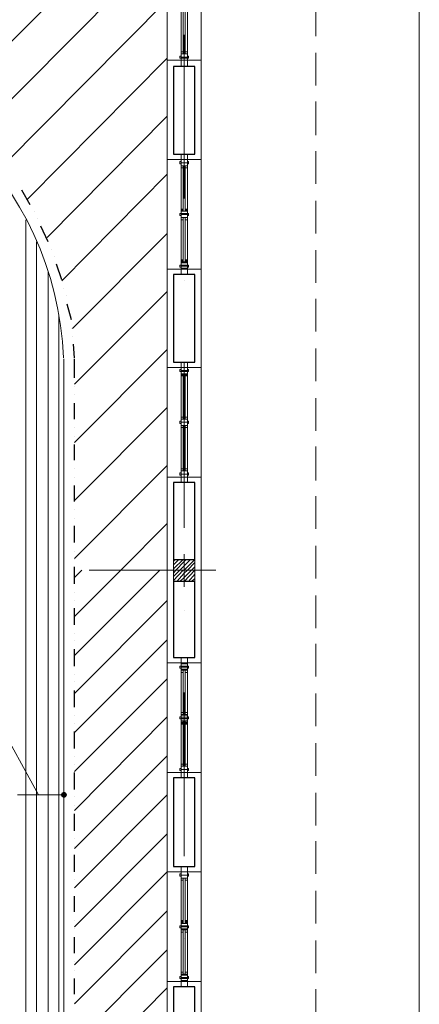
# Model space of a CAD drawing. Header units: metres. Extents: x 5.7 to 89.8, y 4 to 63.5.
# Tile 41 of 45: x 62.4 to 66.1, y 40.2 to 49.2. Entities that reach past the tile are written whole.
import ezdxf

# ---------------------------------------------------------------- set-up
doc = ezdxf.new("R2010")
doc.units = ezdxf.units.M
doc.header["$MEASUREMENT"] = 0
for name, color, linetype in [('PDF10_ax', 7, 'Continuous'), ('PDF10_column', 7, 'Continuous'), ('PDF10_dim', 7, 'Continuous'), ('PDF10_furn', 7, 'Continuous'), ('PDF10_halozen', 7, 'Continuous'), ('PDF10_hatch-plan', 7, 'Continuous'), ('PDF10_khatchin', 7, 'Continuous'), ('PDF10_Layer5', 7, 'Continuous'), ('PDF10_saghf kazeb', 7, 'Continuous'), ('PDF10_wall', 7, 'Continuous'), ('PDF10_WIN', 7, 'Continuous')]:
    doc.layers.add(name, color=color, linetype=linetype)

msp = doc.modelspace()

# ---------------------------------------------------------------- linework, layer by layer
at = {"layer": 'PDF10_ax', "lineweight": 9}
for points in [[(63.9351, 49.0485), (63.9351, 47.5557)], [(63.9351, 46.8044), (63.9351, 46.8044)], [(63.9351, 46.0532), (63.9351, 44.5507)], [(63.0683, 44.1655), (64.2241, 44.1655)], [(63.9351, 43.7995), (63.9351, 43.7995)], [(63.9351, 43.0483), (63.9351, 41.5554)], [(63.9351, 40.8042), (63.9351, 40.8042)]]:
    msp.add_lwpolyline(points, dxfattribs=at)
at = {"layer": 'PDF10_column', "lineweight": 18}
for points in [[(63.9351, 44.3099), (63.9351, 44.0114)], [(63.8388, 44.2425), (63.8484, 44.2618)], [(63.8388, 44.2136), (63.887, 44.2618)], [(63.8388, 44.1751), (63.9255, 44.2618)], [(63.8388, 44.1366), (63.8581, 44.1655), (63.9351, 44.2425), (63.9544, 44.2618)], [(63.8388, 44.1077), (63.8966, 44.1655), (63.9351, 44.204), (63.9929, 44.2618)], [(63.8388, 44.0692), (63.9255, 44.1655), (63.9351, 44.1655), (64.0314, 44.2618)], [(63.8677, 44.0595), (63.9351, 44.1366), (63.964, 44.1655), (64.0314, 44.2329)], [(64.0892, 44.1655), (63.781, 44.1655)], [(63.8966, 44.0595), (63.9351, 44.0981), (64.0025, 44.1655), (64.0314, 44.1944)], [(63.9351, 44.0595), (64.0314, 44.1655)], [(63.9736, 44.0595), (64.0314, 44.1269)], [(64.0025, 44.0595), (64.0314, 44.0884)]]:
    msp.add_lwpolyline(points, dxfattribs=at)
msp.add_lwpolyline([(64.0314, 44.0595), (63.8388, 44.0595), (63.8388, 44.2618), (64.0314, 44.2618)], close=True, dxfattribs=at)
at = {"layer": 'PDF10_dim', "lineweight": 20}
for points in [[(62.606, 42.114), (62.2208, 42.8075), (61.6044, 42.8075)], [(62.8372, 42.114), (62.8372, 42.1718)], [(62.4134, 42.114), (62.4423, 42.114), (62.7794, 42.114), (62.8083, 42.114)]]:
    msp.add_lwpolyline(points, dxfattribs=at)
at = {"layer": 'PDF10_dim', "transparency": 33554559}
for points in [[(62.8179, 42.1333), (62.8083, 42.114), (62.8372, 42.114)], [(62.8083, 42.114), (62.8372, 42.114), (62.8179, 42.0948)], [(62.8372, 42.114), (62.8372, 42.1429), (62.8179, 42.1333)], [(62.8372, 42.114), (62.8179, 42.0948), (62.8372, 42.0851)], [(62.8564, 42.1333), (62.8372, 42.114), (62.8372, 42.1429)], [(62.8661, 42.114), (62.8564, 42.1333), (62.8372, 42.114)], [(62.8372, 42.0851), (62.8564, 42.0948), (62.8372, 42.114)], [(62.8564, 42.0948), (62.8372, 42.114), (62.8661, 42.114)]]:
    msp.add_solid(points, dxfattribs=at)
at = {"layer": 'PDF10_furn', "lineweight": 9}
msp.add_lwpolyline([(58.1853, 29.0156), (58.1853, 18.0168), (15.2301, 18.0168), (15.2301, 52.8143), (66.0829, 52.8143), (66.0829, 29.0156)], close=True, dxfattribs=at)
at = {"layer": 'PDF10_halozen', "lineweight": 25}
for points in [[(62.529, 47.4979), (62.4519, 47.6327)], [(62.5675, 47.4401), (62.5675, 47.4401)], [(62.5964, 47.3727), (62.5964, 47.3727)], [(62.6927, 47.1608), (62.6253, 47.3052)], [(62.7216, 47.0934), (62.7216, 47.0934)], [(62.7505, 47.0259), (62.7505, 47.0259)], [(62.8179, 46.8141), (62.7697, 46.9585)], [(62.8372, 46.737), (62.8372, 46.737)], [(62.8564, 46.6696), (62.8564, 46.6696)], [(62.9046, 46.4481), (62.8661, 46.5925)], [(62.9046, 46.371), (62.9046, 46.371)], [(62.9142, 46.294), (62.9142, 46.294)], [(62.9335, 46.1013), (62.9238, 46.2265)], [(62.9335, 45.9184), (62.9335, 46.0917)], [(62.9335, 45.8413), (62.9335, 45.8413)], [(62.9335, 45.7643), (62.9335, 45.7643)], [(62.9335, 45.5427), (62.9335, 45.6872)], [(62.9335, 45.4657), (62.9335, 45.4657)], [(62.9335, 45.3886), (62.9335, 45.3886)], [(62.9335, 45.1671), (62.9335, 45.3116)], [(62.9335, 45.0901), (62.9335, 45.0901)], [(62.9335, 45.013), (62.9335, 45.013)], [(62.9335, 44.7915), (62.9335, 44.936)], [(62.9335, 44.7145), (62.9335, 44.7145)], [(62.9335, 44.6374), (62.9335, 44.6374)], [(62.9335, 44.4159), (62.9335, 44.57)], [(62.9335, 44.3388), (62.9335, 44.3388)], [(62.9335, 44.2618), (62.9335, 44.2618)], [(62.9335, 44.0403), (62.9335, 44.1944)], [(62.9335, 43.9632), (62.9335, 43.9632)], [(62.9335, 43.8862), (62.9335, 43.8862)], [(62.9335, 43.6647), (62.9335, 43.8187)], [(62.9335, 43.5876), (62.9335, 43.5876)], [(62.9335, 43.5202), (62.9335, 43.5202)], [(62.9335, 43.289), (62.9335, 43.4431)], [(62.9335, 43.212), (62.9335, 43.212)], [(62.9335, 43.1446), (62.9335, 43.1446)], [(62.9335, 42.9134), (62.9335, 43.0675)], [(62.9335, 42.8364), (62.9335, 42.8364)], [(62.9335, 42.7689), (62.9335, 42.7689)], [(62.9335, 42.5378), (62.9335, 42.6919)], [(62.9335, 42.4608), (62.9335, 42.4608)], [(62.9335, 42.3933), (62.9335, 42.3933)], [(62.9335, 42.1622), (62.9335, 42.3163)], [(62.9335, 42.0948), (62.9335, 42.0948)], [(62.9335, 42.0177), (62.9335, 42.0177)], [(62.9335, 41.7866), (62.9335, 41.9407)], [(62.9335, 41.7191), (62.9335, 41.7191)], [(62.9335, 41.6421), (62.9335, 41.6421)], [(62.9335, 41.4109), (62.9335, 41.565)], [(62.9335, 41.3435), (62.9335, 41.3435)], [(62.9335, 41.2665), (62.9335, 41.2665)], [(62.9335, 41.045), (62.9335, 41.1894)], [(62.9335, 40.9679), (62.9335, 40.9679)], [(62.9335, 40.8909), (62.9335, 40.8909)], [(62.9335, 40.6693), (62.9335, 40.8138)], [(62.9335, 40.5923), (62.9335, 40.5923)], [(62.9335, 40.5152), (62.9335, 40.5152)], [(62.9335, 40.2937), (62.9335, 40.4382)], [(62.9335, 40.2167), (62.9335, 40.2167)]]:
    msp.add_lwpolyline(points, dxfattribs=at)
at = {"layer": 'PDF10_hatch-plan', "lineweight": 18}
for points in [[(61.7585, 48.3936), (63.7232, 50.3583)], [(62.0378, 48.1432), (63.781, 49.896)], [(62.2882, 47.8639), (63.781, 49.3663)], [(62.5001, 47.546), (63.781, 48.8366)], [(62.6831, 47.1993), (63.781, 48.3069)], [(62.8179, 46.8044), (63.781, 47.7772)], [(62.4904, 37.3658), (62.4904, 37.6644), (62.4904, 44.1655), (62.4904, 47.363)], [(62.9142, 46.371), (63.781, 47.2378)], [(62.5867, 37.3658), (62.5867, 37.6644), (62.5867, 44.1655), (62.5867, 47.1608)], [(62.6927, 37.3658), (62.6927, 37.6644), (62.6927, 44.1655), (62.6927, 46.8911)], [(62.9335, 45.8606), (63.781, 46.7081)], [(62.789, 37.3658), (62.789, 37.6644), (62.789, 44.1655), (62.789, 46.4962)], [(62.9335, 45.3308), (63.781, 46.1784)], [(62.9335, 44.8011), (63.781, 45.6487)], [(62.9335, 44.2714), (63.781, 45.119)], [(62.9335, 43.7417), (63.3572, 44.1655), (63.781, 44.5892)], [(62.9335, 44.0981), (63.0009, 44.1655)], [(62.9335, 43.3853), (63.7136, 44.1655)], [(62.9335, 43.0386), (63.781, 43.8862)], [(62.9335, 42.6823), (63.781, 43.5298)], [(62.9335, 42.3259), (63.781, 43.1735)], [(62.9335, 41.9696), (63.781, 42.8267)], [(62.9335, 41.6228), (63.781, 42.4704)], [(62.9335, 41.2665), (63.781, 42.114)], [(62.9335, 40.9101), (63.781, 41.7577)], [(62.9335, 40.5634), (63.781, 41.4109)], [(62.9335, 40.207), (63.781, 41.0546)], [(62.9335, 39.8507), (63.781, 40.6982)], [(62.9335, 39.4943), (63.781, 40.3515)]]:
    msp.add_lwpolyline(points, dxfattribs=at)
at = {"layer": 'PDF10_khatchin', "lineweight": 18}
for points in [[(65.139, 49.0389), (65.139, 49.3374)], [(65.139, 48.5862), (65.139, 48.8848)], [(65.139, 48.1335), (65.139, 48.4417)], [(65.139, 47.6905), (65.139, 47.9891)], [(65.139, 47.2378), (65.139, 47.5364)], [(65.139, 46.7852), (65.139, 47.0837)], [(65.139, 46.3421), (65.139, 46.6407)], [(65.139, 45.8895), (65.139, 46.188)], [(65.139, 45.4368), (65.139, 45.7354)], [(65.139, 44.9841), (65.139, 45.2923)], [(65.139, 44.5411), (65.139, 44.8397)], [(65.139, 44.0884), (65.139, 44.387)], [(65.139, 43.6358), (65.139, 43.9343)], [(65.139, 43.1927), (65.139, 43.4913)], [(65.139, 42.7401), (65.139, 43.0386)], [(65.139, 42.2874), (65.139, 42.586)], [(65.139, 41.8347), (65.139, 42.1333)], [(65.139, 41.3917), (65.139, 41.6903)], [(65.139, 40.939), (65.139, 41.2376)], [(65.139, 40.4864), (65.139, 40.7849)], [(65.139, 40.0337), (65.139, 40.3419)]]:
    msp.add_lwpolyline(points, dxfattribs=at)
at = {"layer": 'PDF10_Layer5', "lineweight": 13}
for points in [[(63.781, 50.2139), (63.781, 37.0095), (64.0892, 37.0095), (64.0892, 50.7147), (55.739, 50.7147)], [(63.781, 48.8173), (64.0892, 48.8173)], [(63.781, 47.912), (64.0892, 47.912)], [(63.781, 46.9104), (64.0892, 46.9104)], [(64.0892, 46.0147), (63.781, 46.0147), (64.0892, 46.0147)], [(63.781, 43.3179), (64.0892, 43.3179)], [(63.781, 42.3163), (64.0892, 42.3163)], [(63.781, 41.4109), (64.0892, 41.4109)], [(63.781, 40.4093), (64.0892, 40.4093)]]:
    msp.add_lwpolyline(points, dxfattribs=at)
msp.add_lwpolyline([(64.0892, 45.013), (63.781, 45.013)], close=True, dxfattribs=at)
at = {"layer": 'PDF10_saghf kazeb', "lineweight": 18}
msp.add_lwpolyline([(56.8369, 46.0917), (56.8369, 37.3658), (62.8372, 37.3658), (62.8372, 46.0917)], dxfattribs=at)
msp.add_arc((59.837, 45.9713), 3.0001, 2.47742, 177.52258, dxfattribs=at)
at = {"layer": 'PDF10_wall', "lineweight": 30}
for points in [[(64.0314, 48.7596), (63.8388, 48.7596), (63.8388, 47.9602), (64.0314, 47.9602)], [(64.0314, 46.8622), (63.8388, 46.8622), (63.8388, 46.0628), (64.0314, 46.0628)], [(64.0314, 44.9649), (63.8388, 44.9649), (63.8388, 44.2618), (64.0314, 44.2618)], [(64.0314, 43.3661), (64.0314, 44.0595), (63.8388, 44.0595), (63.8388, 43.3661)], [(64.0314, 42.2681), (63.8388, 42.2681), (63.8388, 41.4591), (64.0314, 41.4591)], [(64.0314, 40.3611), (63.8388, 40.3611), (63.8388, 39.5618), (64.0314, 39.5618)]]:
    msp.add_lwpolyline(points, close=True, dxfattribs=at)
at = {"layer": 'PDF10_WIN', "lineweight": 18}
for points in [[(63.9062, 48.8944), (63.9062, 49.7997)], [(63.964, 48.8944), (63.964, 49.7323)], [(63.9255, 48.8944), (63.9255, 49.2796)], [(63.9447, 48.8944), (63.9447, 49.2796)], [(63.9062, 48.8462), (63.9062, 48.8173), (63.964, 48.8173), (63.964, 48.8462), (63.9062, 48.8462), (63.9062, 48.8559), (63.8966, 48.8559), (63.8966, 48.8366), (63.9062, 48.8366)], [(63.9062, 46.997), (63.9062, 47.9024)], [(63.9255, 47.4401), (63.9255, 47.835)], [(63.9447, 47.4401), (63.9447, 47.835)], [(63.964, 46.997), (63.964, 47.835)], [(63.9062, 47.4401), (63.964, 47.4401), (63.964, 47.4112), (63.9062, 47.4112), (63.964, 47.4112), (63.964, 47.3823), (63.9062, 47.3823)], [(63.9255, 46.997), (63.9255, 47.3823)], [(63.9447, 46.997), (63.9447, 47.3823)], [(63.9062, 46.9489), (63.8966, 46.9489), (63.8966, 46.9296), (63.9062, 46.9296), (63.9062, 46.9393), (63.964, 46.9393), (63.964, 46.9104), (63.9062, 46.9104), (63.9062, 46.9393)], [(63.9062, 45.0901), (63.9062, 46.005)], [(63.9255, 45.5427), (63.9255, 45.9376)], [(63.9447, 45.5427), (63.9447, 45.9376)], [(63.964, 45.0901), (63.964, 45.9376)], [(63.9062, 45.5427), (63.964, 45.5427), (63.964, 45.5138), (63.9062, 45.5138), (63.964, 45.5138), (63.964, 45.4849), (63.9062, 45.4849)], [(63.9255, 45.0901), (63.9255, 45.4849)], [(63.9447, 45.0901), (63.9447, 45.4849)], [(63.9062, 42.3933), (63.9062, 43.3083)], [(63.9255, 42.846), (63.9255, 43.2312)], [(63.9447, 42.846), (63.9447, 43.2312)], [(63.964, 42.3933), (63.964, 43.2312)], [(63.9062, 42.846), (63.964, 42.846), (63.964, 42.8171), (63.9062, 42.8171), (63.964, 42.8171), (63.964, 42.7882), (63.9062, 42.7882)], [(63.9255, 42.3933), (63.9255, 42.7882)], [(63.9447, 42.3933), (63.9447, 42.7882)], [(63.9062, 40.496), (63.9062, 41.4013)], [(63.9255, 40.939), (63.9255, 41.3339)], [(63.9447, 40.939), (63.9447, 41.3339)], [(63.964, 40.496), (63.964, 41.3339)], [(63.9062, 40.939), (63.964, 40.939), (63.964, 40.9101), (63.9062, 40.9101), (63.964, 40.9101), (63.964, 40.8812), (63.9062, 40.8812)], [(63.9255, 40.496), (63.9255, 40.8812)], [(63.9447, 40.496), (63.9447, 40.8812)], [(63.9062, 40.4478), (63.9062, 40.4093), (63.964, 40.4093), (63.964, 40.4478), (63.9062, 40.4478), (63.9062, 40.4575), (63.8966, 40.4575), (63.8966, 40.4382), (63.9062, 40.4382)]]:
    msp.add_lwpolyline(points, dxfattribs=at)
for points in [[(63.9062, 48.8751), (63.9062, 48.8944), (63.9255, 48.8944), (63.9255, 48.8751)], [(63.9255, 48.8944), (63.9062, 48.8944), (63.9062, 48.8751), (63.9255, 48.8751)], [(63.964, 48.8751), (63.964, 48.8944), (63.9447, 48.8944), (63.9447, 48.8751)], [(63.9447, 48.8944), (63.964, 48.8944), (63.964, 48.8751), (63.9447, 48.8751)], [(63.9062, 48.8462), (63.964, 48.8462), (63.964, 48.8751), (63.9062, 48.8751)], [(63.964, 48.8751), (63.9062, 48.8751), (63.9062, 48.8462), (63.964, 48.8462)], [(63.964, 48.8366), (63.964, 48.8173), (63.9062, 48.8173), (63.9062, 48.8366)], [(63.964, 48.7596), (63.9062, 48.7596), (63.9062, 48.8173), (63.964, 48.8173)], [(63.9736, 48.8559), (63.964, 48.8559), (63.964, 48.8366), (63.9736, 48.8366)], [(63.964, 47.912), (63.9062, 47.912), (63.9062, 47.9602), (63.964, 47.9602)], [(63.9062, 47.8831), (63.9062, 47.912), (63.964, 47.912), (63.964, 47.8831), (63.964, 47.8542), (63.9062, 47.8542), (63.9062, 47.8831), (63.964, 47.8831)], [(63.964, 47.912), (63.9062, 47.912), (63.9062, 47.8831), (63.964, 47.8831)], [(63.9062, 47.8735), (63.8966, 47.8735), (63.8966, 47.8927), (63.9062, 47.8927)], [(63.9447, 47.835), (63.9447, 47.8542), (63.964, 47.8542), (63.9062, 47.8542), (63.9062, 47.8831), (63.964, 47.8831), (63.964, 47.8542), (63.964, 47.835)], [(63.9062, 47.835), (63.9255, 47.835), (63.9255, 47.8542), (63.9062, 47.8542)], [(63.9255, 47.835), (63.9062, 47.835), (63.9062, 47.8542), (63.9255, 47.8542)], [(63.964, 47.835), (63.9447, 47.835), (63.9447, 47.8542), (63.964, 47.8542)], [(63.9736, 47.8735), (63.964, 47.8735), (63.964, 47.8927), (63.9736, 47.8927)], [(63.9062, 47.4497), (63.9062, 47.4593), (63.9255, 47.4593), (63.9255, 47.4497)], [(63.9255, 47.4593), (63.9062, 47.4593), (63.9062, 47.4401), (63.9255, 47.4401)], [(63.964, 47.4497), (63.964, 47.4593), (63.9447, 47.4593), (63.9447, 47.4497)], [(63.9447, 47.4593), (63.964, 47.4593), (63.964, 47.4401), (63.9447, 47.4401)], [(63.9062, 47.4208), (63.8966, 47.4208), (63.8966, 47.4016), (63.9062, 47.4016)], [(63.9062, 47.4208), (63.964, 47.4208), (63.964, 47.4401), (63.9062, 47.4401)], [(63.964, 47.4112), (63.964, 47.3823), (63.9062, 47.3823), (63.9062, 47.4112)], [(63.9062, 47.363), (63.9255, 47.363), (63.9255, 47.3823), (63.9062, 47.3823)], [(63.9255, 47.363), (63.9062, 47.363), (63.9062, 47.3823), (63.9255, 47.3823)], [(63.964, 47.363), (63.9447, 47.363), (63.9447, 47.3823), (63.964, 47.3823)], [(63.9447, 47.363), (63.964, 47.363), (63.964, 47.3823), (63.9447, 47.3823)], [(63.9736, 47.4208), (63.964, 47.4208), (63.964, 47.4016), (63.9736, 47.4016)], [(63.9255, 46.997), (63.9062, 46.997), (63.9062, 46.9778), (63.9255, 46.9778)], [(63.9447, 46.997), (63.964, 46.997), (63.964, 46.9778), (63.9447, 46.9778)], [(63.9062, 46.9778), (63.9062, 46.9874), (63.9255, 46.9874), (63.9255, 46.9778)], [(63.964, 46.9778), (63.9062, 46.9778), (63.9062, 46.9393), (63.964, 46.9393)], [(63.9062, 46.9489), (63.964, 46.9489), (63.964, 46.9682), (63.9062, 46.9682)], [(63.964, 46.9393), (63.964, 46.92), (63.9062, 46.92), (63.9062, 46.9393)], [(63.964, 46.8622), (63.9062, 46.8622), (63.9062, 46.9104), (63.964, 46.9104)], [(63.964, 46.9778), (63.964, 46.9874), (63.9447, 46.9874), (63.9447, 46.9778)], [(63.9736, 46.9489), (63.964, 46.9489), (63.964, 46.9296), (63.9736, 46.9296)], [(63.964, 46.0147), (63.9062, 46.0147), (63.9062, 46.0628), (63.964, 46.0628)], [(63.9062, 45.9858), (63.964, 45.9858), (63.964, 46.0147), (63.9062, 46.0147)], [(63.964, 46.0147), (63.9062, 46.0147), (63.9062, 45.9858), (63.964, 45.9858)], [(63.9062, 45.9761), (63.8966, 45.9761), (63.8966, 45.9954), (63.9062, 45.9954)], [(63.9447, 45.9376), (63.9447, 45.9569), (63.964, 45.9569), (63.9062, 45.9569), (63.9062, 45.9858), (63.964, 45.9858), (63.964, 45.9569), (63.964, 45.9376)], [(63.964, 45.9761), (63.964, 45.9569), (63.9062, 45.9569), (63.9062, 45.9761)], [(63.9255, 45.9376), (63.9062, 45.9376), (63.9062, 45.9569), (63.9255, 45.9569)], [(63.9062, 45.9376), (63.9255, 45.9376), (63.9255, 45.9472), (63.9062, 45.9472)], [(63.964, 45.9376), (63.9447, 45.9376), (63.9447, 45.9472), (63.964, 45.9472)], [(63.9736, 45.9761), (63.964, 45.9761), (63.964, 45.9954), (63.9736, 45.9954)], [(63.9062, 45.5427), (63.9062, 45.562), (63.9255, 45.562), (63.9255, 45.5427)], [(63.9255, 45.562), (63.9062, 45.562), (63.9062, 45.5427), (63.9255, 45.5427)], [(63.964, 45.5427), (63.964, 45.562), (63.9447, 45.562), (63.9447, 45.5427)], [(63.9447, 45.562), (63.964, 45.562), (63.964, 45.5427), (63.9447, 45.5427)], [(63.9062, 45.5235), (63.8966, 45.5235), (63.8966, 45.5042), (63.9062, 45.5042)], [(63.9062, 45.5138), (63.9062, 45.5427), (63.964, 45.5427), (63.964, 45.5138), (63.964, 45.4849), (63.9062, 45.4849), (63.9062, 45.5138), (63.964, 45.5138)], [(63.9062, 45.4657), (63.9255, 45.4657), (63.9255, 45.4849), (63.9062, 45.4849)], [(63.9255, 45.4657), (63.9062, 45.4657), (63.9062, 45.4849), (63.9255, 45.4849)], [(63.964, 45.4657), (63.9447, 45.4657), (63.9447, 45.4849), (63.964, 45.4849)], [(63.9447, 45.4657), (63.964, 45.4657), (63.964, 45.4849), (63.9447, 45.4849)], [(63.9736, 45.5235), (63.964, 45.5235), (63.964, 45.5042), (63.9736, 45.5042)], [(63.9062, 45.0515), (63.8966, 45.0515), (63.8966, 45.0323), (63.9062, 45.0323), (63.9062, 45.0419)], [(63.9062, 45.0708), (63.9062, 45.0901), (63.9255, 45.0901), (63.9255, 45.0708)], [(63.9255, 45.0901), (63.9062, 45.0901), (63.9062, 45.0708), (63.9255, 45.0708)], [(63.9062, 45.0419), (63.9062, 45.0708), (63.964, 45.0708), (63.964, 45.0419), (63.964, 45.013), (63.9062, 45.013), (63.9062, 45.0419), (63.964, 45.0419)], [(63.964, 45.0708), (63.9062, 45.0708), (63.9062, 45.0419), (63.964, 45.0419)], [(63.964, 45.013), (63.9062, 45.013), (63.9062, 45.0419), (63.964, 45.0419)], [(63.964, 45.0708), (63.964, 45.0901), (63.9447, 45.0901), (63.9447, 45.0708)], [(63.9447, 45.0901), (63.964, 45.0901), (63.964, 45.0708), (63.9447, 45.0708)], [(63.9736, 45.0515), (63.964, 45.0515), (63.964, 45.0323), (63.9736, 45.0323)], [(63.964, 44.9649), (63.9062, 44.9649), (63.9062, 45.013), (63.964, 45.013)], [(63.964, 43.3179), (63.9062, 43.3179), (63.9062, 43.3661), (63.964, 43.3661)], [(63.964, 43.3179), (63.9062, 43.3179), (63.9062, 43.2794), (63.964, 43.2794)], [(63.9062, 43.2698), (63.8966, 43.2698), (63.8966, 43.289), (63.9062, 43.289)], [(63.9062, 43.289), (63.964, 43.289), (63.964, 43.3083), (63.9062, 43.3083)], [(63.964, 43.2794), (63.964, 43.2601), (63.9062, 43.2601), (63.9062, 43.2794)], [(63.9447, 43.2312), (63.9447, 43.2505), (63.964, 43.2505), (63.9062, 43.2505), (63.9062, 43.2794), (63.964, 43.2794), (63.964, 43.2505), (63.964, 43.2312)], [(63.9062, 43.2312), (63.9255, 43.2312), (63.9255, 43.2505), (63.9062, 43.2505)], [(63.9255, 43.2312), (63.9062, 43.2312), (63.9062, 43.2505), (63.9255, 43.2505)], [(63.964, 43.2312), (63.9447, 43.2312), (63.9447, 43.2505), (63.964, 43.2505)], [(63.9736, 43.2698), (63.964, 43.2698), (63.964, 43.289), (63.9736, 43.289)], [(63.9062, 42.846), (63.9062, 42.8653), (63.9255, 42.8653), (63.9255, 42.846)], [(63.9255, 42.8653), (63.9062, 42.8653), (63.9062, 42.846), (63.9255, 42.846)], [(63.964, 42.846), (63.964, 42.8653), (63.9447, 42.8653), (63.9447, 42.846)], [(63.9447, 42.8653), (63.964, 42.8653), (63.964, 42.846), (63.9447, 42.846)], [(63.9062, 42.8267), (63.8966, 42.8267), (63.8966, 42.8075), (63.9062, 42.8075)], [(63.9062, 42.8171), (63.964, 42.8171), (63.964, 42.8364), (63.9062, 42.8364)], [(63.964, 42.8075), (63.964, 42.7882), (63.9062, 42.7882), (63.9062, 42.8075)], [(63.9255, 42.7593), (63.9062, 42.7593), (63.9062, 42.7882), (63.9255, 42.7882)], [(63.9062, 42.7689), (63.9255, 42.7689), (63.9255, 42.7786), (63.9062, 42.7786)], [(63.9447, 42.7593), (63.964, 42.7593), (63.964, 42.7882), (63.9447, 42.7882)], [(63.964, 42.7689), (63.9447, 42.7689), (63.9447, 42.7786), (63.964, 42.7786)], [(63.9736, 42.8267), (63.964, 42.8267), (63.964, 42.8075), (63.9736, 42.8075)], [(63.9062, 42.3548), (63.8966, 42.3548), (63.8966, 42.3355), (63.9062, 42.3355), (63.9062, 42.3452)], [(63.9062, 42.3741), (63.9062, 42.3933), (63.9255, 42.3933), (63.9255, 42.3741)], [(63.9255, 42.3933), (63.9062, 42.3933), (63.9062, 42.3741), (63.9255, 42.3741)], [(63.9062, 42.3452), (63.9062, 42.3741), (63.964, 42.3741), (63.964, 42.3452), (63.964, 42.3163), (63.9062, 42.3163), (63.9062, 42.3452), (63.964, 42.3452)], [(63.964, 42.3741), (63.9062, 42.3741), (63.9062, 42.3452), (63.964, 42.3452)], [(63.964, 42.3163), (63.9062, 42.3163), (63.9062, 42.3452), (63.964, 42.3452)], [(63.964, 42.3741), (63.964, 42.3933), (63.9447, 42.3933), (63.9447, 42.3741)], [(63.9447, 42.3933), (63.964, 42.3933), (63.964, 42.3741), (63.9447, 42.3741)], [(63.9736, 42.3548), (63.964, 42.3548), (63.964, 42.3355), (63.9736, 42.3355)], [(63.964, 42.2681), (63.9062, 42.2681), (63.9062, 42.3163), (63.964, 42.3163)], [(63.964, 41.4109), (63.9062, 41.4109), (63.9062, 41.4591), (63.964, 41.4591)], [(63.9062, 41.3724), (63.8966, 41.3724), (63.8966, 41.3917), (63.9062, 41.3917)], [(63.9062, 41.3821), (63.9062, 41.4109), (63.964, 41.4109), (63.964, 41.3821), (63.964, 41.3532), (63.9062, 41.3532), (63.9062, 41.3821), (63.964, 41.3821)], [(63.964, 41.4109), (63.9062, 41.4109), (63.9062, 41.3821), (63.964, 41.3821)], [(63.9447, 41.3339), (63.9447, 41.3532), (63.964, 41.3532), (63.9062, 41.3532), (63.9062, 41.3821), (63.964, 41.3821), (63.964, 41.3532), (63.964, 41.3339)], [(63.9062, 41.3339), (63.9255, 41.3339), (63.9255, 41.3532), (63.9062, 41.3532)], [(63.9255, 41.3339), (63.9062, 41.3339), (63.9062, 41.3532), (63.9255, 41.3532)], [(63.964, 41.3339), (63.9447, 41.3339), (63.9447, 41.3532), (63.964, 41.3532)], [(63.9736, 41.3724), (63.964, 41.3724), (63.964, 41.3917), (63.9736, 41.3917)], [(63.9062, 40.9198), (63.8966, 40.9198), (63.8966, 40.9005), (63.9062, 40.9005)], [(63.9255, 40.9679), (63.9062, 40.9679), (63.9062, 40.939), (63.9255, 40.939)], [(63.9062, 40.9487), (63.9062, 40.9583), (63.9255, 40.9583), (63.9255, 40.9487)], [(63.9062, 40.9198), (63.964, 40.9198), (63.964, 40.939), (63.9062, 40.939)], [(63.964, 40.9101), (63.964, 40.8909), (63.9062, 40.8909), (63.9062, 40.9101)], [(63.9447, 40.9679), (63.964, 40.9679), (63.964, 40.939), (63.9447, 40.939)], [(63.964, 40.9487), (63.964, 40.9583), (63.9447, 40.9583), (63.9447, 40.9487)], [(63.9736, 40.9198), (63.964, 40.9198), (63.964, 40.9005), (63.9736, 40.9005)], [(63.9062, 40.862), (63.9255, 40.862), (63.9255, 40.8812), (63.9062, 40.8812)], [(63.9255, 40.862), (63.9062, 40.862), (63.9062, 40.8812), (63.9255, 40.8812)], [(63.964, 40.862), (63.9447, 40.862), (63.9447, 40.8812), (63.964, 40.8812)], [(63.9447, 40.862), (63.964, 40.862), (63.964, 40.8812), (63.9447, 40.8812)], [(63.9062, 40.4767), (63.9062, 40.496), (63.9255, 40.496), (63.9255, 40.4767)], [(63.9255, 40.496), (63.9062, 40.496), (63.9062, 40.4767), (63.9255, 40.4767)], [(63.964, 40.4767), (63.9062, 40.4767), (63.9062, 40.4478), (63.964, 40.4478)], [(63.9062, 40.4478), (63.964, 40.4478), (63.964, 40.4671), (63.9062, 40.4671)], [(63.964, 40.4382), (63.964, 40.4189), (63.9062, 40.4189), (63.9062, 40.4382)], [(63.964, 40.4767), (63.964, 40.496), (63.9447, 40.496), (63.9447, 40.4767)], [(63.9447, 40.496), (63.964, 40.496), (63.964, 40.4767), (63.9447, 40.4767)], [(63.9736, 40.4575), (63.964, 40.4575), (63.964, 40.4382), (63.9736, 40.4382)], [(63.964, 40.3611), (63.9062, 40.3611), (63.9062, 40.4093), (63.964, 40.4093)]]:
    msp.add_lwpolyline(points, close=True, dxfattribs=at)

doc.saveas('drawing.dxf')
